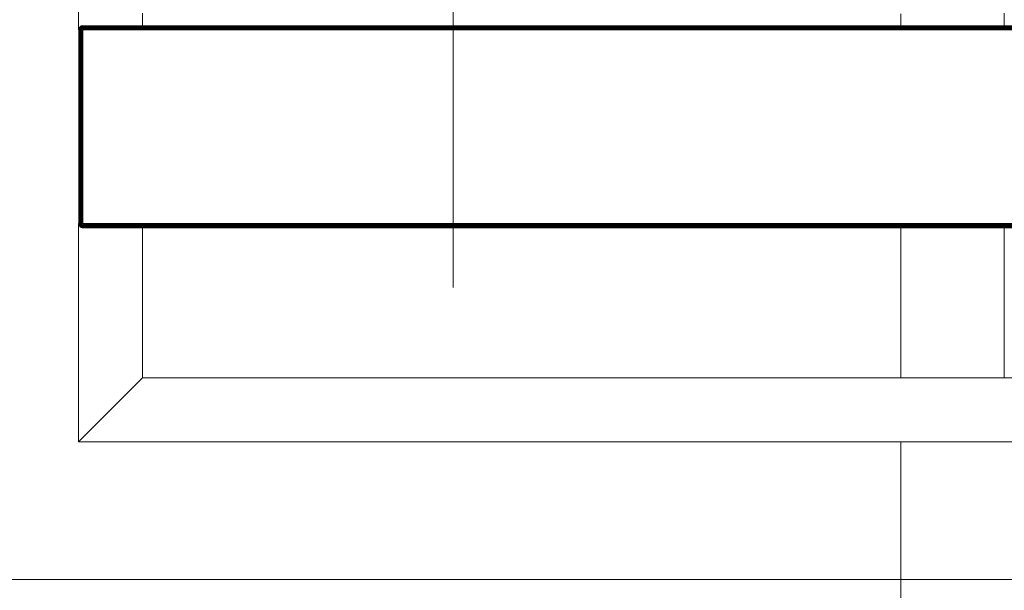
# Model space of a CAD drawing. Header units: millimetres. Extents: x -68595 to 26741, y -534 to 35396.
# Tile 164 of 172: x -19408 to -18946, y 24553 to 24822. Entities that reach past the tile are written whole.
import ezdxf

# ---------------------------------------------------------------- set-up
doc = ezdxf.new("R2010")
doc.units = ezdxf.units.MM
doc.linetypes.add('Center', pattern=[2999.999912, 1200.000007, -599.999968, 599.999968, -599.999968])
for name, color, linetype, lineweight, true_color in [('Furniture-1', 7, 'Continuous', 9, 0xaaaaaa), ('Grids-3', 7, 'Center', 9, 0xaaaaaa), ('Kohvikulaud-1', 7, 'Continuous', 9, 0xaaaaaa), ('Surface Pattern-1', 7, 'Continuous', 9, 0x232323)]:
    doc.layers.add(name, color=color, linetype=linetype, lineweight=lineweight, true_color=true_color)

# ---------------------------------------------------------------- blocks, each defined once
blk = doc.blocks.new('MA_Kohvikulaud - Kohvikulaud_DWG-11500971-Sisehoov')
at = {"layer": 'Kohvikulaud-1'}
for p, q in [((860, 450), (860, -450)), ((664.41, -448), (664.41, 448)), ((664.52, 448), (664.52, -448)), ((664.7, -448), (664.7, 448)), ((664.96, -448), (664.96, 448)), ((665.28, -448), (665.28, 448)), ((665.64, -448), (665.64, 448)), ((666.01, -448), (666.01, 448)), ((666.38, 448), (666.38, -448)), ((757.37, -448), (757.37, 448)), ((757.74, 448), (757.74, -448)), ((758.11, -448), (758.11, 448)), ((758.47, -448), (758.47, 448)), ((758.79, -448), (758.79, 448)), ((759.05, -448), (759.05, 448)), ((759.23, -448), (759.23, 448)), ((759.34, -448), (759.34, 448)), ((830, -420), (830, 420)), ((830, 15), (830, -15)), ((664.7, -15), (658.42, -15)), ((830, -15), (759.05, -15)), ((658.42, -420), (664.7, -420)), ((759.05, -420), (830, -420)), ((830, -420), (860, -450)), ((860, -450), (830, -420)), ((664.41, -448.36), (664.37, -448)), ((664.41, -448), (664.37, -448)), ((664.37, -448), (664.41, -448.36)), ((664.52, -448), (664.41, -448)), ((664.41, -448), (664.44, -448.36)), ((664.52, -448.74), (664.41, -448.36)), ((664.41, -448.36), (664.44, -448.36)), ((664.41, -448.36), (664.52, -448.74)), ((664.55, -448.34), (664.44, -448.36)), ((664.44, -448.36), (664.55, -448.72)), ((664.7, -448), (664.52, -448)), ((664.52, -448), (664.55, -448.34)), ((664.52, -448.74), (664.55, -448.72)), ((664.7, -449.09), (664.52, -448.74)), ((664.52, -448.74), (664.7, -449.09)), ((664.73, -448.3), (664.55, -448.34)), ((664.65, -448.68), (664.55, -448.34)), ((664.65, -448.68), (664.55, -448.72)), ((664.55, -448.72), (664.73, -449.08)), ((664.82, -448.62), (664.65, -448.68)), ((664.82, -449.02), (664.65, -448.68)), ((664.96, -448), (664.7, -448)), ((664.7, -448), (664.73, -448.3)), ((664.98, -448.26), (664.73, -448.3)), ((664.82, -448.62), (664.73, -448.3)), ((665.06, -448.52), (664.82, -448.62)), ((664.97, -448.92), (664.82, -448.62)), ((665.28, -448), (664.96, -448)), ((664.96, -448), (664.98, -448.26)), ((665.19, -448.77), (664.97, -448.92)), ((665.3, -448.2), (664.98, -448.26)), ((665.06, -448.52), (664.98, -448.26)), ((665.36, -448.4), (665.06, -448.52)), ((665.19, -448.77), (665.06, -448.52)), ((665.46, -448.6), (665.19, -448.77)), ((665.37, -449), (665.19, -448.77)), ((665.64, -448), (665.28, -448)), ((665.28, -448), (665.3, -448.2)), ((665.64, -448.07), (665.3, -448.2)), ((665.3, -448.2), (665.65, -448.13)), ((665.36, -448.4), (665.3, -448.2)), ((665.65, -448.13), (665.36, -448.4)), ((665.69, -448.27), (665.36, -448.4)), ((665.46, -448.6), (665.36, -448.4)), ((665.6, -448.77), (665.37, -449)), ((665.69, -448.27), (665.46, -448.6)), ((665.76, -448.4), (665.46, -448.6)), ((665.6, -448.77), (665.46, -448.6)), ((665.76, -448.4), (665.6, -448.77)), ((665.85, -448.52), (665.6, -448.77)), ((665.78, -448.92), (665.6, -448.77)), ((665.64, -448.07), (666.01, -448)), ((665.85, -448.52), (665.78, -448.92)), ((665.97, -448.62), (665.78, -448.92)), ((665.97, -448.62), (665.97, -449.02)), ((666.1, -448.68), (665.97, -449.02)), ((666.01, -448.03), (666.38, -448)), ((666.18, -449.08), (666.1, -448.68)), ((666.38, -448.74), (666.18, -449.08)), ((666.38, -448), (757.37, -448)), ((666.38, -448), (666.38, -448.36)), ((757.37, -448.36), (666.38, -448.36)), ((666.38, -448.36), (666.38, -448.74)), ((757.37, -448.74), (666.38, -448.74)), ((666.38, -448.74), (666.38, -449.09)), ((757.37, -448), (757.74, -448)), ((757.41, -448.36), (757.37, -448)), ((757.37, -448.74), (757.41, -448.36)), ((757.37, -448.74), (757.37, -449.09)), ((757.44, -448.73), (757.57, -449.08)), ((757.51, -448.72), (757.78, -449.02)), ((757.57, -449.08), (757.51, -448.72)), ((757.65, -448.68), (757.97, -448.92)), ((757.65, -448.68), (757.78, -449.02)), ((758.11, -448), (757.74, -448)), ((757.78, -448.62), (758.15, -448.77)), ((757.78, -448.62), (757.97, -448.92)), ((757.9, -448.52), (758.29, -448.6)), ((757.9, -448.52), (758.15, -448.77)), ((758.15, -448.77), (757.97, -448.92)), ((757.99, -448.4), (758.39, -448.4)), ((757.99, -448.4), (758.29, -448.6)), ((758.45, -448.2), (758.06, -448.27)), ((758.06, -448.27), (758.39, -448.4)), ((758.11, -448), (758.47, -448)), ((758.11, -448), (758.45, -448.2)), ((758.29, -448.6), (758.15, -448.77)), ((758.15, -448.77), (758.38, -449)), ((758.39, -448.4), (758.29, -448.6)), ((758.29, -448.6), (758.56, -448.77)), ((758.56, -448.77), (758.38, -449)), ((758.45, -448.2), (758.39, -448.4)), ((758.39, -448.4), (758.69, -448.52)), ((758.47, -448), (758.45, -448.2)), ((758.77, -448.26), (758.45, -448.2)), ((758.47, -448), (758.79, -448)), ((758.69, -448.52), (758.56, -448.77)), ((758.56, -448.77), (758.78, -448.92)), ((758.77, -448.26), (758.69, -448.52)), ((758.69, -448.52), (758.93, -448.62)), ((758.79, -448), (758.77, -448.26)), ((759.02, -448.3), (758.77, -448.26)), ((758.93, -448.62), (758.78, -448.92)), ((758.79, -448), (759.05, -448)), ((759.02, -448.3), (758.93, -448.62)), ((758.93, -448.62), (759.1, -448.68)), ((759.1, -448.68), (758.93, -449.02)), ((759.05, -448), (759.02, -448.3)), ((759.2, -448.34), (759.02, -448.3)), ((759.02, -449.08), (759.2, -448.72)), ((759.05, -448), (759.23, -448)), ((759.23, -448.74), (759.05, -449.09)), ((759.05, -449.09), (759.23, -448.74)), ((759.2, -448.34), (759.1, -448.68)), ((759.1, -448.68), (759.2, -448.72)), ((759.23, -448), (759.2, -448.34)), ((759.31, -448.36), (759.2, -448.34)), ((759.2, -448.72), (759.31, -448.36)), ((759.23, -448.74), (759.2, -448.72)), ((759.23, -448), (759.34, -448)), ((759.34, -448.36), (759.23, -448.74)), ((759.23, -448.74), (759.34, -448.36)), ((759.34, -448), (759.31, -448.36)), ((759.34, -448.36), (759.31, -448.36)), ((759.38, -448), (759.34, -448.36)), ((759.34, -448), (759.38, -448)), ((759.34, -448.36), (759.38, -448)), ((666.38, -450), (656.75, -450)), ((664.7, -449.09), (664.73, -449.08)), ((664.96, -449.41), (664.7, -449.09)), ((664.7, -449.09), (664.96, -449.41)), ((664.82, -449.02), (664.73, -449.08)), ((664.73, -449.08), (664.98, -449.39)), ((664.97, -448.92), (664.82, -449.02)), ((665.06, -449.31), (664.82, -449.02)), ((664.96, -449.41), (664.98, -449.39)), ((665.28, -449.67), (664.96, -449.41)), ((664.96, -449.41), (665.28, -449.67)), ((665.19, -449.18), (664.97, -448.92)), ((665.06, -449.31), (664.98, -449.39)), ((664.98, -449.39), (665.3, -449.65)), ((665.19, -449.18), (665.06, -449.31)), ((665.36, -449.56), (665.06, -449.31)), ((665.37, -449), (665.19, -449.18)), ((665.46, -449.4), (665.19, -449.18)), ((665.28, -449.67), (665.3, -449.65)), ((665.64, -449.86), (665.28, -449.67)), ((665.28, -449.67), (665.64, -449.86)), ((665.36, -449.56), (665.3, -449.65)), ((665.3, -449.65), (665.65, -449.83)), ((665.46, -449.4), (665.36, -449.56)), ((665.69, -449.73), (665.36, -449.56)), ((665.6, -449.18), (665.37, -449)), ((665.6, -449.18), (665.46, -449.4)), ((665.76, -449.56), (665.46, -449.4)), ((665.78, -448.92), (665.6, -449.18)), ((665.85, -449.31), (665.6, -449.18)), ((665.64, -449.86), (665.65, -449.83)), ((666.01, -449.97), (665.64, -449.86)), ((665.64, -449.86), (666.01, -449.97)), ((665.69, -449.73), (665.65, -449.83)), ((665.65, -449.83), (666.02, -449.93)), ((665.76, -449.56), (665.69, -449.73)), ((666.04, -449.83), (665.69, -449.73)), ((665.85, -449.31), (665.76, -449.56)), ((666.07, -449.65), (665.76, -449.56)), ((665.97, -449.02), (665.78, -448.92)), ((665.97, -449.02), (665.85, -449.31)), ((666.12, -449.39), (665.85, -449.31)), ((666.18, -449.08), (665.97, -449.02)), ((666.01, -449.97), (666.02, -449.93)), ((666.38, -450), (666.01, -449.97)), ((666.01, -449.97), (666.38, -450)), ((666.02, -449.93), (666.04, -449.83)), ((666.38, -449.97), (666.02, -449.93)), ((666.04, -449.83), (666.07, -449.65)), ((666.38, -449.86), (666.04, -449.83)), ((666.07, -449.65), (666.12, -449.39)), ((666.38, -449.67), (666.07, -449.65)), ((666.12, -449.39), (666.18, -449.08)), ((666.38, -449.41), (666.12, -449.39)), ((666.38, -449.09), (666.18, -449.08)), ((757.37, -449.09), (666.38, -449.09)), ((666.38, -449.09), (666.38, -449.41)), ((757.37, -449.41), (666.38, -449.41)), ((666.38, -449.41), (666.38, -449.67)), ((757.37, -449.67), (666.38, -449.67)), ((666.38, -449.67), (666.38, -449.86)), ((757.37, -449.86), (666.38, -449.86)), ((666.38, -449.86), (666.38, -449.97)), ((666.38, -449.97), (757.37, -449.97)), ((666.38, -449.97), (666.38, -450)), ((757.37, -449.09), (757.57, -449.08)), ((757.37, -449.09), (757.37, -449.41)), ((757.37, -449.41), (757.63, -449.39)), ((757.37, -449.41), (757.37, -449.67)), ((757.37, -449.67), (757.68, -449.65)), ((757.37, -449.67), (757.37, -449.86)), ((757.37, -449.86), (757.71, -449.83)), ((757.37, -449.86), (757.37, -449.97)), ((757.37, -449.97), (757.73, -449.93)), ((757.74, -449.97), (757.37, -450)), ((757.37, -449.97), (757.37, -450)), ((757.37, -450), (757.74, -449.97)), ((860, -450), (757.37, -450)), ((757.78, -449.02), (757.57, -449.08)), ((757.57, -449.08), (757.63, -449.39)), ((757.9, -449.31), (757.63, -449.39)), ((757.63, -449.39), (757.68, -449.65)), ((757.99, -449.56), (757.68, -449.65)), ((757.68, -449.65), (757.71, -449.83)), ((758.06, -449.73), (757.71, -449.83)), ((757.71, -449.83), (757.73, -449.93)), ((757.73, -449.93), (758.1, -449.83)), ((757.74, -449.97), (757.73, -449.93)), ((758.11, -449.86), (757.74, -449.97)), ((757.74, -449.97), (758.11, -449.86)), ((757.97, -448.92), (757.78, -449.02)), ((757.78, -449.02), (757.9, -449.31)), ((758.15, -449.18), (757.9, -449.31)), ((757.9, -449.31), (757.99, -449.56)), ((757.97, -448.92), (758.15, -449.18)), ((758.29, -449.4), (757.99, -449.56)), ((757.99, -449.56), (758.06, -449.73)), ((758.39, -449.56), (758.06, -449.73)), ((758.06, -449.73), (758.1, -449.83)), ((758.1, -449.83), (758.45, -449.65)), ((758.11, -449.86), (758.1, -449.83)), ((758.47, -449.67), (758.11, -449.86)), ((758.11, -449.86), (758.47, -449.67)), ((758.38, -449), (758.15, -449.18)), ((758.15, -449.18), (758.29, -449.4)), ((758.56, -449.18), (758.29, -449.4)), ((758.29, -449.4), (758.39, -449.56)), ((758.38, -449), (758.56, -449.18)), ((758.69, -449.31), (758.39, -449.56)), ((758.39, -449.56), (758.45, -449.65)), ((758.45, -449.65), (758.77, -449.39)), ((758.47, -449.67), (758.45, -449.65)), ((758.79, -449.41), (758.47, -449.67)), ((758.47, -449.67), (758.79, -449.41)), ((758.78, -448.92), (758.56, -449.18)), ((758.56, -449.18), (758.69, -449.31)), ((758.93, -449.02), (758.69, -449.31)), ((758.69, -449.31), (758.77, -449.39)), ((758.77, -449.39), (759.02, -449.08)), ((758.79, -449.41), (758.77, -449.39)), ((758.78, -448.92), (758.93, -449.02)), ((759.05, -449.09), (758.79, -449.41)), ((758.79, -449.41), (759.05, -449.09)), ((758.93, -449.02), (759.02, -449.08)), ((759.05, -449.09), (759.02, -449.08))]:
    blk.add_line(p, q, dxfattribs=at)
blk = doc.blocks.new('MA_Kohvikulaud - MA_Kohvikulaud-11500981-Sisehoov')
blk.add_blockref('MA_Kohvikulaud - Kohvikulaud_DWG-11500971-Sisehoov', (-357.3, 23.93))

msp = doc.modelspace()

# ---------------------------------------------------------------- hatches: boundary and pattern name
at = {"layer": 'Surface Pattern-1'}
h = msp.add_hatch(dxfattribs=at)
h.set_pattern_fill('FP_9', color=256, style=0, pattern_type=2)
h.set_pattern_definition([(270, (-67594.6, -13241.8), (600, 4e-14), []), (0, (-67594.6, -13241.8), (0, 600), [])])
h.paths.add_polyline_path([(-19604.58, 23538.17), (-19604.58, 23538.35), (-13604.21, 23538.38), (-13604.58, 29398.17), (-17969.82, 29398.17), (-18135.44, 27604.56), (-20778.28, 25653.71), (-21407.56, 23538.35), (-19718.9, 23538.17)])
h.paths.add_polyline_path([(-17281.13, 23749.53), (-17594.09, 24072.89), (-17463.74, 24199.33), (-17459.68, 24196.11), (-17447.7, 24206.16), (-17446.93, 24205.72), (-17382.26, 24139.05), (-17344.66, 24176.5), (-17414.46, 24247.13), (-17419.03, 24242.7), (-17439.92, 24264.23), (-17106.44, 24587.7), (-17085.55, 24566.17), (-17090.79, 24561.09), (-16777.47, 24238.09), (-16772.24, 24243.16), (-16751.95, 24221.04), (-17084.83, 23898.16), (-17105.72, 23919.69), (-17100.48, 23924.77), (-17170.11, 23996.55), (-17208.19, 23959.6), (-17142.98, 23890.93), (-17143.53, 23890.17), (-17153.66, 23879.65), (-17150.78, 23875.97), (-17280.69, 23749.97)])
h.paths.add_polyline_path([(-19101.52, 23793.07), (-19103.52, 23793.07), (-19103.52, 23975.17), (-19098.37, 23975.17), (-19097.25, 23991.43), (-19096.52, 23991.69), (-19003.52, 23991.69), (-19003.52, 24044.75), (-19103.52, 24044.75), (-19103.52, 24037.45), (-19133.52, 24037.45), (-19133.52, 24502.04), (-19103.52, 24502.04), (-19103.52, 24494.75), (-18653.52, 24494.75), (-18653.52, 24502.04), (-18623.52, 24502.04), (-18623.52, 24037.45), (-18653.52, 24037.45), (-18653.52, 24044.75), (-18753.52, 24044.75), (-18753.52, 23991.69), (-18658.84, 23990.71), (-18658.66, 23990.38), (-18658.66, 23975.17), (-18653.52, 23975.17), (-18653.52, 23793.07), (-19075.52, 23793.07)])
h.paths.add_polyline_path([(-17274.42, 23797.84), (-17253.25, 23818.38), (-17524.79, 24098.32), (-17545.62, 24077.43), (-17274.87, 23798.3)])
h.paths.add_polyline_path([(-15810.28, 23826.17), (-16680.28, 23826.17), (-16680.28, 24726.17), (-15780.28, 24726.17), (-15780.28, 23826.17), (-15790.52, 23826.17)])
h.paths.add_polyline_path([(-19064.17, 23831.52), (-18683.52, 23831.52), (-18683.52, 23861.02), (-19073.52, 23861.02), (-19073.52, 23831.52)])
h.paths.add_polyline_path([(-15810.28, 23856.17), (-15810.28, 23926.79), (-16215.28, 23926.79), (-16215.28, 23856.17)])
h.paths.add_polyline_path([(-16650.28, 23856.17), (-16245.28, 23856.17), (-16245.28, 23926.79), (-16650.28, 23926.79), (-16650.28, 23860.17)])
h.paths.add_polyline_path([(-15153.37, 23862.31), (-15282.14, 23991.07), (-15278.91, 23995.12), (-15289.21, 24007.01), (-15288.79, 24007.79), (-15223.11, 24073.47), (-15260.63, 24110.99), (-15331.34, 24040.28), (-15326.18, 24035.12), (-15347.39, 24013.9), (-15675.91, 24342.42), (-15654.7, 24363.63), (-15649.54, 24358.47), (-15331.34, 24676.67), (-15336.5, 24681.83), (-15315.28, 24703.04), (-14986.77, 24374.53), (-15007.98, 24353.32), (-15013.14, 24358.47), (-15083.85, 24287.76), (-15046.33, 24250.24), (-14978.62, 24316.48), (-14977.86, 24315.92), (-14967.17, 24306.05), (-14963.54, 24308.87), (-14835.18, 24180.51), (-15150.15, 23865.54)])
h.paths.add_polyline_path([(-15159.35, 23910.71), (-14883.58, 24186.48), (-14904.44, 24207.34), (-15180.21, 23931.57), (-15163.95, 23915.31)])
h.paths.add_polyline_path([(-17229.08, 23981.14), (-17190.99, 24018.08), (-17323.28, 24154.46), (-17361.37, 24117.52), (-17230.36, 23982.46)])
h.paths.add_polyline_path([(-18787.17, 23991.69), (-18783.52, 23991.69), (-18783.52, 24044.75), (-18973.52, 24044.75), (-18973.25, 23991.69), (-18845.93, 23991.69)])
h.paths.add_polyline_path([(-16650.28, 24021.79), (-16245.28, 24021.79), (-16245.28, 24027.42), (-16650.28, 24027.42)])
h.paths.add_polyline_path([(-15810.28, 24021.79), (-15810.28, 24027.42), (-16215.28, 24027.42), (-16215.28, 24021.79)])
h.paths.add_polyline_path([(-17041.51, 24023.76), (-17037.92, 24027.24), (-17309.47, 24307.18), (-17313.05, 24303.7), (-17049.57, 24032.07)])
h.paths.add_polyline_path([(-15201.9, 24094.68), (-15067.55, 24229.03), (-15105.07, 24266.55), (-15239.42, 24132.2), (-15203.08, 24095.86)])
h.paths.add_polyline_path([(-16961.66, 24101.22), (-16958.07, 24104.7), (-17229.61, 24384.64), (-17233.2, 24381.16), (-16973.88, 24113.82)])
h.paths.add_polyline_path([(-16008.76, 24122.42), (-15810.28, 24122.42), (-15810.28, 24128.04), (-16215.28, 24128.04), (-16215.28, 24122.42), (-16117.88, 24122.42)])
h.paths.add_polyline_path([(-16445.25, 24122.42), (-16245.28, 24122.42), (-16245.28, 24128.04), (-16650.28, 24128.04), (-16650.28, 24122.42)])
h.paths.add_polyline_path([(-15388.79, 24140.15), (-15113.02, 24415.93), (-15116.56, 24419.46), (-15392.33, 24143.69)])
h.paths.add_polyline_path([(-18845.93, 24156), (-18683.52, 24156), (-18683.52, 24161), (-19073.52, 24161), (-19073.52, 24156), (-19064.17, 24156)])
h.paths.add_polyline_path([(-16881.8, 24178.68), (-16878.22, 24182.16), (-17149.76, 24462.1), (-17153.35, 24458.62), (-16940.06, 24238.73)])
h.paths.add_polyline_path([(-15467.46, 24218.82), (-15191.69, 24494.59), (-15195.22, 24498.13), (-15470.99, 24222.36)])
h.paths.add_polyline_path([(-16445.25, 24223.04), (-16245.28, 24223.04), (-16245.28, 24228.67), (-16650.28, 24228.67), (-16650.28, 24223.04)])
h.paths.add_polyline_path([(-16215.28, 24223.04), (-15810.28, 24223.04), (-15810.28, 24228.67), (-16215.28, 24228.67)])
h.paths.add_polyline_path([(-18845.93, 24267.25), (-18683.52, 24267.25), (-18683.52, 24272.25), (-19073.52, 24272.25), (-19073.52, 24267.25), (-19064.17, 24267.25)])
h.paths.add_polyline_path([(-15546.12, 24297.49), (-15270.35, 24573.26), (-15273.89, 24576.79), (-15549.66, 24301.02)])
h.paths.add_polyline_path([(-16008.76, 24323.67), (-15810.28, 24323.67), (-15810.28, 24329.29), (-16215.28, 24329.29), (-16215.28, 24323.67), (-16117.88, 24323.67)])
h.paths.add_polyline_path([(-16650.28, 24323.67), (-16245.28, 24323.67), (-16245.28, 24329.29), (-16650.28, 24329.29)])
h.paths.add_polyline_path([(-18683.52, 24378.5), (-18683.52, 24383.5), (-19073.52, 24383.5), (-19073.52, 24378.5), (-18736.81, 24378.5)])
h.paths.add_polyline_path([(-16650.28, 24424.29), (-16245.28, 24424.29), (-16245.28, 24429.92), (-16650.28, 24429.92)])
h.paths.add_polyline_path([(-15810.28, 24424.29), (-15810.28, 24429.92), (-16215.28, 24429.92), (-16215.28, 24424.29), (-16008.76, 24424.29)])
h.paths.add_polyline_path([(-16215.28, 24524.92), (-15810.28, 24524.92), (-15810.28, 24530.54), (-16215.28, 24530.54)])
h.paths.add_polyline_path([(-16650.28, 24524.92), (-16245.28, 24524.92), (-16245.28, 24530.54), (-16650.28, 24530.54)])
h.paths.add_polyline_path([(-19378.65, 24623.32), (-19380.65, 24623.32), (-19380.65, 25523.32), (-18480.65, 25523.32), (-18480.65, 24623.32), (-19350.65, 24623.32)])
h.paths.add_polyline_path([(-16215.28, 24625.54), (-15810.28, 24625.54), (-15810.28, 24631.17), (-16215.28, 24631.17)])
h.paths.add_polyline_path([(-16445.25, 24625.54), (-16245.28, 24625.54), (-16245.28, 24631.17), (-16650.28, 24631.17), (-16650.28, 24625.54)])
h.paths.add_polyline_path([(-18915.65, 24653.32), (-18510.65, 24653.32), (-18510.65, 24723.95), (-18915.65, 24723.95), (-18915.65, 24657.33)])
h.paths.add_polyline_path([(-18945.65, 24653.32), (-18945.65, 24723.95), (-19350.65, 24723.95), (-19350.65, 24653.32), (-19096.52, 24653.32)])
h.paths.add_polyline_path([(-18050.41, 24799.24), (-18398.45, 24799.24), (-18398.45, 24829.24), (-18391.16, 24829.24), (-18391.16, 25279.24), (-18398.45, 25279.24), (-18398.45, 25309.24), (-17933.86, 25309.24), (-17933.86, 25279.24), (-17941.16, 25279.24), (-17941.16, 25179.24), (-17888.1, 25179.24), (-17887.13, 25273.92), (-17886.79, 25274.1), (-17871.58, 25274.1), (-17871.58, 25279.24), (-17689.48, 25279.24), (-17689.48, 24829.24), (-17871.58, 24829.24), (-17871.58, 24834.38), (-17887.84, 24835.51), (-17888.1, 24836.24), (-17888.1, 24929.24), (-17941.16, 24929.24), (-17941.16, 24829.24), (-17933.86, 24829.24), (-17933.86, 24799.24), (-17972.95, 24799.24)])
h.paths.add_polyline_path([(-19900.64, 24805.92), (-19900.77, 24835.92), (-19893.48, 24836.6), (-19893.9, 24935.95), (-19946.96, 24935.66), (-19947.53, 24841.05), (-19947.87, 24840.86), (-19963.08, 24840.72), (-19963.06, 24835.66), (-20145.15, 24834.9), (-20147.05, 25284.89), (-19964.95, 25285.65), (-19964.93, 25280.51), (-19948.65, 25279.46), (-19948.43, 25278.72), (-19948.4, 25278.72), (-19948.01, 25185.72), (-19894.95, 25186.07), (-19895.37, 25285.95), (-19902.66, 25285.92), (-19902.79, 25315.92), (-19438.2, 25317.87), (-19438.08, 25287.87), (-19445.37, 25287.19), (-19443.48, 24837.84), (-19436.19, 24837.87), (-19436.06, 24807.87), (-19895.37, 24805.94)])
h.paths.add_polyline_path([(-18945.65, 24818.95), (-18945.65, 24824.57), (-19350.65, 24824.57), (-19350.65, 24818.95), (-19064.17, 24818.95)])
h.paths.add_polyline_path([(-18845.93, 24818.95), (-18510.65, 24818.95), (-18510.65, 24824.57), (-18915.65, 24824.57), (-18915.65, 24818.95)])
h.paths.add_polyline_path([(-18052.41, 24859.24), (-18052.41, 25249.24), (-18057.41, 25249.24), (-18057.41, 24859.24)])
h.paths.add_polyline_path([(-18163.66, 24859.24), (-18163.66, 25249.24), (-18168.66, 25249.24), (-18168.66, 24859.24)])
h.paths.add_polyline_path([(-17754.71, 24859.24), (-17727.93, 24859.24), (-17727.93, 25249.24), (-17757.43, 25249.24), (-17757.43, 24859.24)])
h.paths.add_polyline_path([(-18274.91, 24859.24), (-18274.91, 25249.24), (-18279.91, 25249.24), (-18279.91, 24859.24)])
h.paths.add_polyline_path([(-20106.83, 24865.05), (-20077.33, 24865.61), (-20079.07, 25255.17), (-20108.47, 25254.93), (-20106.83, 24865.61)])
h.paths.add_polyline_path([(-19782.35, 24866.42), (-19777.35, 24866.44), (-19779.09, 25256.44), (-19783.99, 25256.07), (-19782.36, 24867.72)])
h.paths.add_polyline_path([(-19671.1, 24866.89), (-19666.11, 24867.72), (-19667.84, 25256.9), (-19672.74, 25256.07), (-19671.11, 24867.72)])
h.paths.add_polyline_path([(-19559.86, 24867.35), (-19554.86, 24867.72), (-19556.59, 25257.37), (-19561.49, 25257.35), (-19559.86, 24867.72)])
h.paths.add_polyline_path([(-18915.65, 24919.57), (-18510.65, 24919.57), (-18510.65, 24925.2), (-18915.65, 24925.2)])
h.paths.add_polyline_path([(-19350.65, 24919.57), (-18945.65, 24919.57), (-18945.65, 24925.2), (-19350.65, 24925.2)])
h.paths.add_polyline_path([(-17910.26, 24959.24), (-17888.1, 24959.5), (-17888.1, 25149.24), (-17941.16, 25149.24), (-17941.16, 24959.24), (-17911.66, 24959.24)])
h.paths.add_polyline_path([(-19947.08, 24965.73), (-19894.02, 24966.08), (-19895.37, 25155.95), (-19947.88, 25155.66), (-19947.08, 24965.83)])
h.paths.add_polyline_path([(-18510.65, 25020.2), (-18510.65, 25025.82), (-18915.65, 25025.82), (-18915.65, 25020.2), (-18518.56, 25020.2)])
h.paths.add_polyline_path([(-19282.41, 25020.2), (-18945.65, 25020.2), (-18945.65, 25025.82), (-19350.65, 25025.82), (-19350.65, 25020.2)])
h.paths.add_polyline_path([(-19282.41, 25120.82), (-18945.65, 25120.82), (-18945.65, 25126.45), (-19350.65, 25126.45), (-19350.65, 25120.82)])
h.paths.add_polyline_path([(-18845.93, 25120.82), (-18510.65, 25120.82), (-18510.65, 25126.45), (-18915.65, 25126.45), (-18915.65, 25120.82)])
h.paths.add_polyline_path([(-19312.42, 25221.45), (-18945.65, 25221.45), (-18945.65, 25227.07), (-19350.65, 25227.07), (-19350.65, 25221.45)])
h.paths.add_polyline_path([(-18845.93, 25221.45), (-18510.65, 25221.45), (-18510.65, 25227.07), (-18915.65, 25227.07), (-18915.65, 25221.45)])
h.paths.add_polyline_path([(-18845.93, 25322.07), (-18510.65, 25322.07), (-18510.65, 25327.7), (-18915.65, 25327.7), (-18915.65, 25322.07)])
h.paths.add_polyline_path([(-19282.41, 25322.07), (-18945.65, 25322.07), (-18945.65, 25327.7), (-19350.65, 25327.7), (-19350.65, 25322.07)])
h.paths.add_polyline_path([(-18627.68, 25422.7), (-18510.65, 25422.7), (-18510.65, 25428.32), (-18915.65, 25428.32), (-18915.65, 25422.7), (-18845.93, 25422.7)])
h.paths.add_polyline_path([(-18945.65, 25422.7), (-18945.65, 25428.32), (-19350.65, 25428.32), (-19350.65, 25422.7), (-19064.17, 25422.7)])
h.paths.add_polyline_path([(-18675.65, 25614.31), (-18705.65, 25614.31), (-18705.65, 25621.6), (-19155.65, 25621.6), (-19155.65, 25614.31), (-19185.65, 25614.31), (-19185.65, 26078.9), (-19155.65, 26078.9), (-19155.65, 26071.6), (-19055.65, 26071.6), (-19055.65, 26124.66), (-19150.33, 26125.63), (-19150.51, 26125.97), (-19150.51, 26141.18), (-19155.65, 26141.18), (-19155.65, 26323.28), (-18705.65, 26323.28), (-18705.65, 26141.18), (-18710.79, 26141.18), (-18711.92, 26124.91), (-18712.65, 26124.66), (-18805.65, 26124.66), (-18805.65, 26071.6), (-18705.65, 26071.6), (-18705.65, 26078.9), (-18675.65, 26078.9), (-18675.65, 25621.6)])
h.paths.add_polyline_path([(-18845.93, 25732.85), (-18735.65, 25732.85), (-18736.81, 25737.85), (-19125.65, 25737.85), (-19125.65, 25732.85), (-19064.17, 25732.85)])
h.paths.add_polyline_path([(-18735.65, 25844.1), (-18736.81, 25849.1), (-19125.65, 25849.1), (-19125.65, 25844.1), (-18736.81, 25844.1)])
h.paths.add_polyline_path([(-19125.65, 25955.35), (-18735.65, 25955.35), (-18735.65, 25960.35), (-19125.65, 25960.35)])
h.paths.add_polyline_path([(-18983.53, 26071.6), (-18835.65, 26071.6), (-18835.91, 26124.66), (-19025.65, 26124.66), (-19025.65, 26071.6)])
h.paths.add_polyline_path([(-19064.17, 26255.33), (-18735.65, 26255.33), (-18736.81, 26284.83), (-19125.65, 26284.83), (-19125.65, 26255.33)])
h.paths.add_polyline_path([(-16544.59, 26278.17), (-16590.04, 26281.51), (-16620.79, 26286.86), (-16655.1, 26296.5), (-16686.08, 26308.36), (-16716.02, 26323.43), (-16745.79, 26342.14), (-16772.61, 26363.12), (-16799.06, 26388.43), (-16821.61, 26414.79), (-16841.28, 26443.16), (-16856.41, 26469.98), (-16870.93, 26502.59), (-16881.81, 26535.58), (-16889.09, 26568.05), (-16893.21, 26601.24), (-16894.12, 26637.91), (-16891.75, 26669.86), (-16885.89, 26704.44), (-16876.96, 26736.73), (-16864.4, 26769.67), (-16849.33, 26799.61), (-16830.63, 26829.37), (-16808.47, 26857.49), (-16785.56, 26881.53), (-16759.22, 26904.26), (-16728.86, 26925.31), (-16702.79, 26940), (-16669.96, 26954.59), (-16633.8, 26966.24), (-16604.75, 26972.67), (-16568.8, 26976.93), (-16536.31, 26977.79), (-16501.21, 26975.09), (-16468.31, 26969.47), (-16433.36, 26959.59), (-16403.09, 26947.98), (-16373.16, 26932.91), (-16343.4, 26914.21), (-16315.09, 26891.89), (-16290.12, 26867.92), (-16267.57, 26841.55), (-16249.41, 26815.68), (-16232.77, 26786.37), (-16218.26, 26753.76), (-16207.38, 26720.79), (-16200.1, 26688.34), (-16195.96, 26654.96), (-16195.05, 26618.36), (-16197.43, 26586.5), (-16203.29, 26551.89), (-16212.22, 26519.62), (-16224.78, 26486.67), (-16239.85, 26456.74), (-16260.34, 26424.56), (-16280.71, 26398.86), (-16304.85, 26373.71), (-16329.96, 26352.08), (-16357.42, 26332.79), (-16386.4, 26316.35), (-16419.22, 26301.76), (-16451.99, 26290.96), (-16484.87, 26283.63), (-16521.88, 26279.29), (-16537.02, 26278.54)])
h.paths.add_polyline_path([(-16397.96, 26355.09), (-16391.04, 26359.18), (-16397.43, 26355.4)])
h.paths.add_polyline_path([(-16372.34, 26370.45), (-16365.32, 26375.63), (-16372.28, 26370.5)])
h.paths.add_polyline_path([(-16304.47, 26432.15), (-16298.97, 26439.51), (-16304.14, 26432.59)])
h.paths.add_polyline_path([(-16270.87, 26482.71), (-16267.5, 26489.74), (-16270.75, 26482.97)])
h.paths.add_polyline_path([(-16247.78, 26538.84), (-16245.78, 26546.58), (-16247.6, 26539.57)])
h.paths.add_polyline_path([(-16236.07, 26598.38), (-16235.61, 26606.37), (-16236.03, 26599.13)])
h.paths.add_polyline_path([(-16236.19, 26659.35), (-16237.3, 26667.05), (-16236.21, 26659.52)])
h.paths.add_polyline_path([(-16242.45, 26696.28), (-16243.28, 26699.61), (-16242.82, 26697.77)])
h.paths.add_polyline_path([(-16271.51, 26774.81), (-16275.59, 26781.73), (-16271.82, 26775.33)])
h.paths.add_polyline_path([(-16286.87, 26800.42), (-16292.05, 26807.44), (-16286.92, 26800.49)])
h.paths.add_polyline_path([(-16348.57, 26868.3), (-16355.92, 26873.8), (-16348.75, 26868.43)])
h.paths.add_polyline_path([(-16399.13, 26901.9), (-16409.09, 26906.64), (-16399.39, 26902.02)])
h.paths.add_polyline_path([(-16455.26, 26924.98), (-16463, 26926.98), (-16455.99, 26925.16)])
h.paths.add_polyline_path([(-16514.8, 26936.7), (-16522.79, 26937.15), (-16515.55, 26936.74)])
h.paths.add_polyline_path([(-16183.33, 28383.56), (-17053.33, 28383.56), (-17053.33, 29283.56), (-16153.33, 29283.56), (-16153.33, 28383.56), (-16167.45, 28383.56)])
h.paths.add_polyline_path([(-16183.33, 28413.56), (-16183.33, 28484.18), (-16588.33, 28484.18), (-16588.33, 28413.56), (-16227.01, 28413.56)])
h.paths.add_polyline_path([(-17023.33, 28413.56), (-16618.33, 28413.56), (-16618.33, 28484.18), (-17023.33, 28484.18)])
h.paths.add_polyline_path([(-17509.36, 28534.16), (-17833.47, 28885.3), (-17811.43, 28905.65), (-17801.98, 28895.42), (-17728.5, 28963.24), (-17764.49, 29002.23), (-17834.71, 28938.73), (-17835.44, 28939.24), (-17845.66, 28949.79), (-17849.44, 28946.84), (-17972.68, 29080.36), (-17641.74, 29385.28), (-17518.5, 29251.76), (-17521.71, 29247.65), (-17512.07, 29235.55), (-17512.52, 29234.8), (-17580.78, 29171.79), (-17544.79, 29132.8), (-17471.31, 29200.63), (-17480.75, 29210.86), (-17458.71, 29231.21), (-17134.6, 28880.06), (-17156.65, 28859.72), (-17166.09, 28869.95), (-17496.77, 28564.74), (-17487.32, 28554.5), (-17496.77, 28545.78)])
h.paths.add_polyline_path([(-15774.64, 28539.97), (-15794.98, 28562.02), (-15784.75, 28571.47), (-16089.96, 28902.14), (-16100.2, 28892.69), (-16120.54, 28914.74), (-15769.4, 29238.85), (-15749.05, 29216.8), (-15759.29, 29207.35), (-15691.46, 29133.87), (-15652.47, 29169.86), (-15715.97, 29240.09), (-15715.46, 29240.81), (-15704.92, 29251.04), (-15707.86, 29254.82), (-15574.34, 29378.06), (-15269.42, 29047.11), (-15402.94, 28923.87), (-15407.05, 28927.08), (-15419.15, 28917.44), (-15419.91, 28917.89), (-15482.91, 28986.15), (-15521.9, 28950.16), (-15454.07, 28876.68), (-15443.84, 28886.13), (-15423.49, 28864.08), (-15771.99, 28542.42)])
h.paths.add_polyline_path([(-16618.33, 28579.18), (-16618.33, 28584.81), (-17023.33, 28584.81), (-17023.33, 28579.18), (-16663.49, 28579.18)])
h.paths.add_polyline_path([(-16588.33, 28579.18), (-16183.33, 28579.18), (-16183.33, 28584.81), (-16588.33, 28584.81)])
h.paths.add_polyline_path([(-17550.18, 28666.84), (-17263.59, 28931.36), (-17266.98, 28935.03), (-17553.57, 28670.51)])
h.paths.add_polyline_path([(-15723.35, 28668.97), (-15719.67, 28672.36), (-15984.19, 28958.94), (-15987.86, 28955.55), (-15729.83, 28675.99)])
h.paths.add_polyline_path([(-16618.33, 28679.81), (-16618.33, 28685.43), (-17023.33, 28685.43), (-17023.33, 28679.81), (-16663.49, 28679.81)])
h.paths.add_polyline_path([(-16588.33, 28679.81), (-16183.33, 28679.81), (-16183.33, 28685.43), (-16588.33, 28685.43)])
h.paths.add_polyline_path([(-15641.6, 28744.42), (-15637.92, 28747.81), (-15902.44, 29034.4), (-15906.11, 29031.01), (-15653.11, 28756.9)])
h.paths.add_polyline_path([(-17625.63, 28748.59), (-17339.05, 29013.11), (-17342.44, 29016.78), (-17629.02, 28752.26)])
h.paths.add_polyline_path([(-16772.61, 28780.43), (-16618.33, 28780.43), (-16618.33, 28786.06), (-17023.33, 28786.06), (-17023.33, 28780.43), (-16881.74, 28780.43)])
h.paths.add_polyline_path([(-16227.01, 28780.43), (-16183.33, 28780.43), (-16183.33, 28786.06), (-16588.33, 28786.06), (-16588.33, 28780.43), (-16336.13, 28780.43)])
h.paths.add_polyline_path([(-15559.85, 28819.88), (-15556.17, 28823.27), (-15820.69, 29109.85), (-15824.36, 29106.46), (-15567.32, 28827.98)])
h.paths.add_polyline_path([(-17701.09, 28830.34), (-17415.11, 29095.52), (-17417.9, 29098.53), (-17704.48, 28834.01)])
h.paths.add_polyline_path([(-16990.86, 28881.06), (-16618.33, 28881.06), (-16618.33, 28886.68), (-17023.33, 28886.68), (-17023.33, 28881.06)])
h.paths.add_polyline_path([(-16227.01, 28881.06), (-16183.33, 28881.06), (-16183.33, 28886.68), (-16588.33, 28886.68), (-16588.33, 28881.06), (-16336.13, 28881.06)])
h.paths.add_polyline_path([(-15542.25, 28972.21), (-15503.25, 29008.2), (-15632.12, 29147.81), (-15671.11, 29111.83), (-15560.23, 28991.69)])
h.paths.add_polyline_path([(-16618.33, 28981.68), (-16618.33, 28987.31), (-17023.33, 28987.31), (-17023.33, 28981.68), (-16663.49, 28981.68)])
h.paths.add_polyline_path([(-16588.33, 28981.68), (-16183.33, 28981.68), (-16183.33, 28987.31), (-16588.33, 28987.31)])
h.paths.add_polyline_path([(-17706.45, 28983.59), (-17566.83, 29112.45), (-17602.82, 29151.45), (-17742.44, 29022.58), (-17707.68, 28984.92)])
h.paths.add_polyline_path([(-15339.41, 29023.34), (-15317.98, 29043.62), (-15582.25, 29329.93), (-15603.93, 29309.92), (-15343.95, 29028.26)])
h.paths.add_polyline_path([(-17904.55, 29050.77), (-17617.97, 29315.29), (-17638.24, 29336.72), (-17924.56, 29072.45), (-17908.24, 29054.77)])
h.paths.add_polyline_path([(-16881.74, 29082.31), (-16618.33, 29082.31), (-16618.33, 29087.93), (-17023.33, 29087.93), (-17023.33, 29082.31), (-16990.86, 29082.31)])
h.paths.add_polyline_path([(-16554.37, 29082.31), (-16183.33, 29082.31), (-16183.33, 29087.93), (-16588.33, 29087.93), (-16588.33, 29082.31)])
h.paths.add_polyline_path([(-16663.49, 29182.93), (-16618.33, 29182.93), (-16618.33, 29188.56), (-17023.33, 29188.56), (-17023.33, 29182.93), (-16881.74, 29182.93)])
h.paths.add_polyline_path([(-16588.33, 29182.93), (-16183.33, 29182.93), (-16183.33, 29188.56), (-16588.33, 29188.56)])

# ---------------------------------------------------------------- linework, layer by layer
at = {"layer": 'Grids-3'}
msp.add_line((-19204.58, 31895.92), (-19204.58, 21456.84), dxfattribs=at)

# ---------------------------------------------------------------- block references
at = {"layer": 'Furniture-1', "rotation": 270.0000000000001}
msp.add_blockref('MA_Kohvikulaud - MA_Kohvikulaud-11500981-Sisehoov', (-18954.58, 25126.02), dxfattribs=at)

doc.saveas('drawing.dxf')
